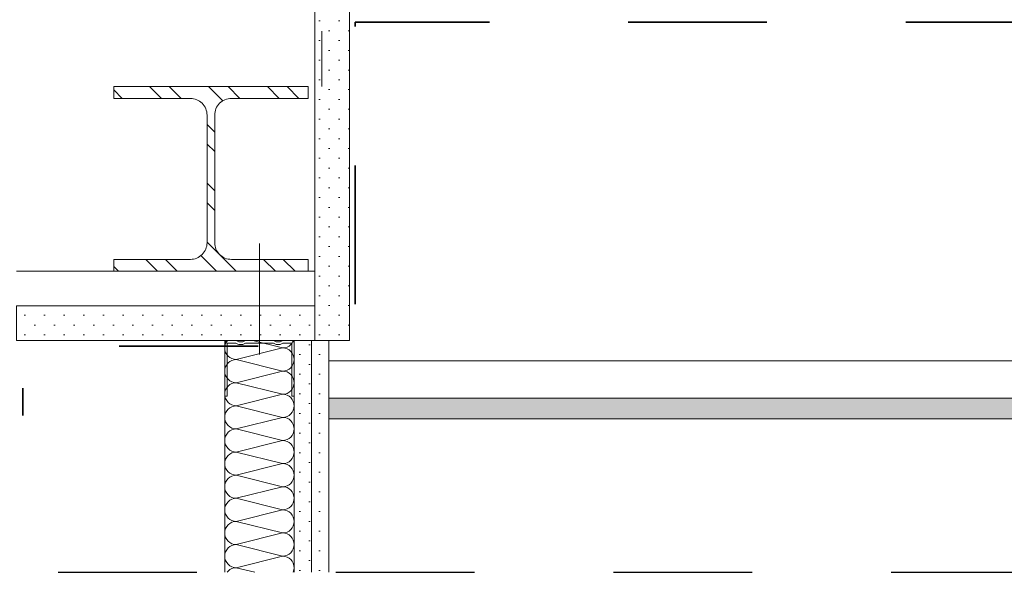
# Model space of a CAD drawing. Header units: metres. Extents: x 39.6 to 62.6, y -3.3 to 8.
# Tile 7 of 48: x 40.2 to 40.9, y 4 to 4.4. Entities that reach past the tile are written whole.
import ezdxf

# ---------------------------------------------------------------- set-up
doc = ezdxf.new("R2010")
doc.units = ezdxf.units.M
doc.header["$MEASUREMENT"] = 0
for name, pattern in [('Achse', [0.08, 0.04, -0.02, 0, -0.02]), ('Schnittlinie', [0.12, 0.06, -0.03, 0, -0.03]), ('Strichlinie eng', [0.046, 0.03, -0.016])]:
    doc.linetypes.add(name, pattern=pattern)
for name, color, linetype in [('301 - Elemente.Linie', 7, 'Continuous'), ('660 - Unterkonstruktion.Trockenbau', 7, 'Continuous'), ('Neubau_606 - Struktur.Wand Innen Ausbau', 7, 'Continuous'), ('Neubau_612 - Struktur.Stahlbau', 7, 'Continuous'), ('Neubau_651 - Abdeckung.Decke abgehängt_ bekleidet', 7, 'Continuous'), ('Neubau_653 - Abdeckung.TB Verkofferung', 7, 'Continuous'), ('Neubau_660 - Unterkonstruktion.Trockenbau', 7, 'Continuous')]:
    doc.layers.add(name, color=color, linetype=linetype)
pattern_1 = [(45, (0, 0), (-0.0070710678, 0.0070710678), [0, -0.01])]

# ---------------------------------------------------------------- blocks, each defined once
blk = doc.blocks.new('*X10')
at = {"layer": 'Neubau_606 - Struktur.Wand Innen Ausbau', "color": 1, "linetype": 'Continuous', "lineweight": 5}
for p, q in [((40.35016, 4.17829), (40.35, 4.17667)), ((40.35064, 4.17986), (40.35016, 4.17829)), ((40.35141, 4.1813), (40.35064, 4.17986)), ((40.35198, 4.182), (40.35141, 4.1813)), ((40.39167, 4.17667), (40.37034, 4.182)), ((40.39486, 4.1773), (40.3963, 4.17807)), ((40.3963, 4.17807), (40.39756, 4.17911)), ((40.39756, 4.17911), (40.3986, 4.18037)), ((40.3986, 4.18037), (40.39937, 4.18181)), ((40.39937, 4.18181), (40.39942, 4.182)), ((40.35, 4.17667), (40.35016, 4.17504)), ((40.35016, 4.17504), (40.35064, 4.17348)), ((40.35064, 4.17348), (40.35141, 4.17204)), ((40.35141, 4.17204), (40.35244, 4.17078)), ((40.39167, 4.17667), (40.35833, 4.16834)), ((40.39167, 4.17667), (40.39329, 4.17683)), ((40.39329, 4.17651), (40.39167, 4.17667)), ((40.39329, 4.17683), (40.39486, 4.1773)), ((40.39486, 4.17603), (40.39329, 4.17651)), ((40.3963, 4.17526), (40.39486, 4.17603)), ((40.39756, 4.17423), (40.3963, 4.17526)), ((40.3986, 4.17296), (40.39756, 4.17423)), ((40.39937, 4.17152), (40.3986, 4.17296)), ((40.39984, 4.16996), (40.39937, 4.17152)), ((40.35141, 4.16463), (40.35064, 4.16319)), ((40.35244, 4.16589), (40.35141, 4.16463)), ((40.35244, 4.17078), (40.3537, 4.16974)), ((40.3537, 4.16693), (40.35244, 4.16589)), ((40.3537, 4.16974), (40.35515, 4.16897)), ((40.35515, 4.1677), (40.3537, 4.16693)), ((40.35515, 4.16897), (40.35671, 4.1685)), ((40.35671, 4.16817), (40.35515, 4.1677)), ((40.35671, 4.1685), (40.35833, 4.16834)), ((40.35833, 4.16834), (40.35671, 4.16817)), ((40.39167, 4.16), (40.35833, 4.16834)), ((40.3986, 4.16371), (40.39937, 4.16515)), ((40.39937, 4.16515), (40.39984, 4.16671)), ((40.4, 4.16834), (40.39984, 4.16996)), ((40.39984, 4.16671), (40.4, 4.16833)), ((40.35016, 4.16163), (40.35, 4.16)), ((40.35, 4.16), (40.35016, 4.15838)), ((40.35064, 4.16319), (40.35016, 4.16163)), ((40.35016, 4.15838), (40.35064, 4.15681)), ((40.35064, 4.15681), (40.35141, 4.15537)), ((40.39167, 4.16), (40.35833, 4.15167)), ((40.39167, 4.16), (40.39329, 4.16016)), ((40.39329, 4.15984), (40.39167, 4.16)), ((40.39329, 4.16016), (40.39486, 4.16064)), ((40.39486, 4.15937), (40.39329, 4.15984)), ((40.39486, 4.16064), (40.3963, 4.16141)), ((40.3963, 4.1586), (40.39486, 4.15937)), ((40.3963, 4.16141), (40.39756, 4.16244)), ((40.39756, 4.15756), (40.3963, 4.1586)), ((40.39756, 4.16244), (40.3986, 4.16371)), ((40.3986, 4.1563), (40.39756, 4.15756)), ((40.35141, 4.15537), (40.35244, 4.15411)), ((40.35244, 4.15411), (40.3537, 4.15307)), ((40.3537, 4.15026), (40.35244, 4.14923)), ((40.3537, 4.15307), (40.35515, 4.1523)), ((40.35515, 4.15103), (40.3537, 4.15026)), ((40.35515, 4.1523), (40.35671, 4.15183)), ((40.35671, 4.15151), (40.35515, 4.15103)), ((40.35671, 4.15183), (40.35833, 4.15167)), ((40.35833, 4.15167), (40.35671, 4.15151)), ((40.39167, 4.14334), (40.35833, 4.15167)), ((40.39937, 4.15486), (40.3986, 4.1563)), ((40.39984, 4.15329), (40.39937, 4.15486)), ((40.39937, 4.14848), (40.39984, 4.15004)), ((40.4, 4.15167), (40.39984, 4.15329)), ((40.39984, 4.15004), (40.4, 4.15167)), ((40.35016, 4.14496), (40.35, 4.14334)), ((40.35, 4.14334), (40.35016, 4.14171)), ((40.35064, 4.14652), (40.35016, 4.14496)), ((40.35141, 4.14796), (40.35064, 4.14652)), ((40.35244, 4.14923), (40.35141, 4.14796)), ((40.39167, 4.14334), (40.35833, 4.135)), ((40.39167, 4.14334), (40.39329, 4.1435)), ((40.39329, 4.14317), (40.39167, 4.14334)), ((40.39329, 4.1435), (40.39486, 4.14397)), ((40.39486, 4.1427), (40.39329, 4.14317)), ((40.39486, 4.14397), (40.3963, 4.14474)), ((40.3963, 4.14193), (40.39486, 4.1427)), ((40.3963, 4.14474), (40.39756, 4.14578)), ((40.39756, 4.14578), (40.3986, 4.14704)), ((40.3986, 4.14704), (40.39937, 4.14848)), ((40.35016, 4.14171), (40.35064, 4.14015)), ((40.35064, 4.14015), (40.35141, 4.13871)), ((40.35141, 4.13871), (40.35244, 4.13744)), ((40.35244, 4.13744), (40.3537, 4.13641)), ((40.3537, 4.13641), (40.35515, 4.13564)), ((40.35515, 4.13564), (40.35671, 4.13516)), ((40.39756, 4.14089), (40.3963, 4.14193)), ((40.3986, 4.13963), (40.39756, 4.14089)), ((40.39937, 4.13819), (40.3986, 4.13963)), ((40.39984, 4.13663), (40.39937, 4.13819)), ((40.4, 4.135), (40.39984, 4.13663)), ((40.35016, 4.12829), (40.35, 4.12667)), ((40.35064, 4.12986), (40.35016, 4.12829)), ((40.35141, 4.1313), (40.35064, 4.12986)), ((40.35244, 4.13256), (40.35141, 4.1313)), ((40.3537, 4.1336), (40.35244, 4.13256)), ((40.35515, 4.13437), (40.3537, 4.1336)), ((40.35671, 4.13484), (40.35515, 4.13437)), ((40.35671, 4.13516), (40.35833, 4.135)), ((40.35833, 4.135), (40.35671, 4.13484)), ((40.39167, 4.12667), (40.35833, 4.135)), ((40.3963, 4.12807), (40.39756, 4.12911)), ((40.39756, 4.12911), (40.3986, 4.13037)), ((40.3986, 4.13037), (40.39937, 4.13181)), ((40.39937, 4.13181), (40.39984, 4.13338)), ((40.39984, 4.13338), (40.4, 4.135)), ((40.35, 4.12667), (40.35016, 4.12504)), ((40.35016, 4.12504), (40.35064, 4.12348)), ((40.35064, 4.12348), (40.35141, 4.12204)), ((40.35141, 4.12204), (40.35244, 4.12078)), ((40.39167, 4.12667), (40.35833, 4.11834)), ((40.39167, 4.12667), (40.39329, 4.12683)), ((40.39329, 4.12651), (40.39167, 4.12667)), ((40.39329, 4.12683), (40.39486, 4.1273)), ((40.39486, 4.12603), (40.39329, 4.12651)), ((40.39486, 4.1273), (40.3963, 4.12807)), ((40.3963, 4.12526), (40.39486, 4.12603)), ((40.39756, 4.12423), (40.3963, 4.12526)), ((40.3986, 4.12296), (40.39756, 4.12423)), ((40.39937, 4.12152), (40.3986, 4.12296)), ((40.39984, 4.11996), (40.39937, 4.12152)), ((40.35141, 4.11463), (40.35064, 4.11319)), ((40.35244, 4.11589), (40.35141, 4.11463)), ((40.35244, 4.12078), (40.3537, 4.11974)), ((40.3537, 4.11693), (40.35244, 4.11589)), ((40.3537, 4.11974), (40.35515, 4.11897)), ((40.35515, 4.1177), (40.3537, 4.11693)), ((40.35515, 4.11897), (40.35671, 4.1185)), ((40.35671, 4.11817), (40.35515, 4.1177)), ((40.35671, 4.1185), (40.35833, 4.11834)), ((40.35833, 4.11834), (40.35671, 4.11817)), ((40.39167, 4.11), (40.35833, 4.11834)), ((40.3986, 4.11371), (40.39937, 4.11515)), ((40.39937, 4.11515), (40.39984, 4.11671)), ((40.4, 4.11834), (40.39984, 4.11996)), ((40.39984, 4.11671), (40.4, 4.11834)), ((40.35016, 4.11163), (40.35, 4.11)), ((40.35, 4.11), (40.35016, 4.10838)), ((40.35064, 4.11319), (40.35016, 4.11163)), ((40.35016, 4.10838), (40.35064, 4.10681)), ((40.39167, 4.11), (40.35833, 4.10167)), ((40.39167, 4.11), (40.39329, 4.11016)), ((40.39329, 4.10984), (40.39167, 4.11)), ((40.39329, 4.11016), (40.39486, 4.11064)), ((40.39486, 4.10937), (40.39329, 4.10984)), ((40.39486, 4.11064), (40.3963, 4.11141)), ((40.3963, 4.1086), (40.39486, 4.10937)), ((40.3963, 4.11141), (40.39756, 4.11244)), ((40.39756, 4.10756), (40.3963, 4.1086)), ((40.39756, 4.11244), (40.3986, 4.11371)), ((40.3986, 4.1063), (40.39756, 4.10756)), ((40.35064, 4.10681), (40.35141, 4.10537)), ((40.35141, 4.10537), (40.35244, 4.10411)), ((40.35244, 4.10411), (40.3537, 4.10307)), ((40.3537, 4.10026), (40.35244, 4.09923)), ((40.3537, 4.10307), (40.35515, 4.1023)), ((40.35515, 4.10103), (40.3537, 4.10026)), ((40.35515, 4.1023), (40.35671, 4.10183)), ((40.35671, 4.10151), (40.35515, 4.10103)), ((40.35671, 4.10183), (40.35833, 4.10167)), ((40.35833, 4.10167), (40.35671, 4.10151)), ((40.39167, 4.09334), (40.35833, 4.10167)), ((40.39937, 4.10486), (40.3986, 4.1063)), ((40.39984, 4.10329), (40.39937, 4.10486)), ((40.39937, 4.09848), (40.39984, 4.10004)), ((40.4, 4.10167), (40.39984, 4.10329)), ((40.39984, 4.10004), (40.4, 4.10167)), ((40.35016, 4.09496), (40.35, 4.09334)), ((40.35, 4.09334), (40.35016, 4.09171)), ((40.35064, 4.09652), (40.35016, 4.09496)), ((40.35141, 4.09796), (40.35064, 4.09652)), ((40.35244, 4.09923), (40.35141, 4.09796)), ((40.39167, 4.09334), (40.35833, 4.085)), ((40.39167, 4.09334), (40.39329, 4.0935)), ((40.39329, 4.09317), (40.39167, 4.09334)), ((40.39329, 4.0935), (40.39486, 4.09397)), ((40.39486, 4.0927), (40.39329, 4.09317)), ((40.39486, 4.09397), (40.3963, 4.09474)), ((40.3963, 4.09474), (40.39756, 4.09578)), ((40.39756, 4.09578), (40.3986, 4.09704)), ((40.3986, 4.09704), (40.39937, 4.09848)), ((40.35016, 4.09171), (40.35064, 4.09015)), ((40.35064, 4.09015), (40.35141, 4.08871)), ((40.35141, 4.08871), (40.35244, 4.08744)), ((40.35244, 4.08744), (40.3537, 4.08641)), ((40.3537, 4.08641), (40.35515, 4.08564)), ((40.3963, 4.09193), (40.39486, 4.0927)), ((40.39756, 4.09089), (40.3963, 4.09193)), ((40.3986, 4.08963), (40.39756, 4.09089)), ((40.39937, 4.08819), (40.3986, 4.08963)), ((40.39984, 4.08663), (40.39937, 4.08819)), ((40.4, 4.085), (40.39984, 4.08663)), ((40.35064, 4.07986), (40.35016, 4.07829)), ((40.35141, 4.0813), (40.35064, 4.07986)), ((40.35244, 4.08256), (40.35141, 4.0813)), ((40.3537, 4.0836), (40.35244, 4.08256)), ((40.35515, 4.08437), (40.3537, 4.0836)), ((40.35515, 4.08564), (40.35671, 4.08516)), ((40.35671, 4.08484), (40.35515, 4.08437)), ((40.35671, 4.08516), (40.35833, 4.085)), ((40.35833, 4.085), (40.35671, 4.08484)), ((40.39167, 4.07667), (40.35833, 4.085)), ((40.3963, 4.07807), (40.39756, 4.07911)), ((40.39756, 4.07911), (40.3986, 4.08037)), ((40.3986, 4.08037), (40.39937, 4.08181)), ((40.39937, 4.08181), (40.39984, 4.08338)), ((40.39984, 4.08338), (40.4, 4.085)), ((40.35016, 4.07829), (40.35, 4.07667)), ((40.35, 4.07667), (40.35016, 4.07504)), ((40.35016, 4.07504), (40.35064, 4.07348)), ((40.35064, 4.07348), (40.35141, 4.07204)), ((40.35141, 4.07204), (40.35244, 4.07078)), ((40.39167, 4.07667), (40.35833, 4.06834)), ((40.39167, 4.07667), (40.39329, 4.07683)), ((40.39329, 4.07651), (40.39167, 4.07667)), ((40.39329, 4.07683), (40.39486, 4.0773)), ((40.39486, 4.07603), (40.39329, 4.07651)), ((40.39486, 4.0773), (40.3963, 4.07807)), ((40.3963, 4.07526), (40.39486, 4.07603)), ((40.39756, 4.07423), (40.3963, 4.07526)), ((40.3986, 4.07296), (40.39756, 4.07423)), ((40.39937, 4.07152), (40.3986, 4.07296)), ((40.39984, 4.06996), (40.39937, 4.07152)), ((40.35141, 4.06463), (40.35064, 4.06319)), ((40.35244, 4.06589), (40.35141, 4.06463)), ((40.35244, 4.07078), (40.3537, 4.06974)), ((40.3537, 4.06693), (40.35244, 4.06589)), ((40.3537, 4.06974), (40.35515, 4.06897)), ((40.35515, 4.0677), (40.3537, 4.06693)), ((40.35515, 4.06897), (40.35671, 4.0685)), ((40.35671, 4.06817), (40.35515, 4.0677)), ((40.35671, 4.0685), (40.35833, 4.06834)), ((40.35833, 4.06834), (40.35671, 4.06817)), ((40.39167, 4.06), (40.35833, 4.06834)), ((40.3986, 4.06371), (40.39937, 4.06515)), ((40.39937, 4.06515), (40.39984, 4.06671)), ((40.4, 4.06834), (40.39984, 4.06996)), ((40.39984, 4.06671), (40.4, 4.06834)), ((40.35016, 4.06163), (40.35, 4.06)), ((40.35, 4.06), (40.35016, 4.05838)), ((40.35064, 4.06319), (40.35016, 4.06163)), ((40.35016, 4.05838), (40.35064, 4.05681)), ((40.39167, 4.06), (40.35833, 4.05167)), ((40.39167, 4.06), (40.39329, 4.06016)), ((40.39329, 4.05984), (40.39167, 4.06)), ((40.39329, 4.06016), (40.39486, 4.06064)), ((40.39486, 4.05937), (40.39329, 4.05984)), ((40.39486, 4.06064), (40.3963, 4.06141)), ((40.3963, 4.0586), (40.39486, 4.05937)), ((40.3963, 4.06141), (40.39756, 4.06244)), ((40.39756, 4.05756), (40.3963, 4.0586)), ((40.39756, 4.06244), (40.3986, 4.06371)), ((40.3986, 4.0563), (40.39756, 4.05756)), ((40.35064, 4.05681), (40.35141, 4.05537)), ((40.35141, 4.05537), (40.35244, 4.05411)), ((40.35244, 4.05411), (40.3537, 4.05307)), ((40.3537, 4.05026), (40.35244, 4.04923)), ((40.3537, 4.05307), (40.35515, 4.0523)), ((40.35515, 4.05103), (40.3537, 4.05026)), ((40.35515, 4.0523), (40.35671, 4.05183)), ((40.35671, 4.05151), (40.35515, 4.05103)), ((40.35671, 4.05183), (40.35833, 4.05167)), ((40.35833, 4.05167), (40.35671, 4.05151)), ((40.39167, 4.04334), (40.35833, 4.05167)), ((40.39937, 4.05486), (40.3986, 4.0563)), ((40.39984, 4.05329), (40.39937, 4.05486)), ((40.4, 4.05167), (40.39984, 4.05329)), ((40.39984, 4.05004), (40.4, 4.05167)), ((40.35016, 4.04496), (40.35, 4.04334)), ((40.35, 4.04334), (40.35016, 4.04171)), ((40.35064, 4.04652), (40.35016, 4.04496)), ((40.35141, 4.04796), (40.35064, 4.04652)), ((40.35244, 4.04923), (40.35141, 4.04796)), ((40.39167, 4.04334), (40.35833, 4.035)), ((40.39167, 4.04334), (40.39329, 4.0435)), ((40.39329, 4.04317), (40.39167, 4.04334)), ((40.39329, 4.0435), (40.39486, 4.04397)), ((40.39486, 4.0427), (40.39329, 4.04317)), ((40.39486, 4.04397), (40.3963, 4.04474)), ((40.3963, 4.04474), (40.39756, 4.04578)), ((40.39756, 4.04578), (40.3986, 4.04704)), ((40.3986, 4.04704), (40.39937, 4.04848)), ((40.39937, 4.04848), (40.39984, 4.05004)), ((40.35016, 4.04171), (40.35064, 4.04015)), ((40.35064, 4.04015), (40.35141, 4.03871)), ((40.35141, 4.03871), (40.35244, 4.03744)), ((40.35244, 4.03744), (40.3537, 4.03641)), ((40.3537, 4.03641), (40.35515, 4.03564)), ((40.3963, 4.04193), (40.39486, 4.0427)), ((40.39756, 4.04089), (40.3963, 4.04193)), ((40.3986, 4.03963), (40.39756, 4.04089)), ((40.39937, 4.03819), (40.3986, 4.03963)), ((40.39984, 4.03663), (40.39937, 4.03819)), ((40.4, 4.035), (40.39984, 4.03663)), ((40.35064, 4.02986), (40.35016, 4.02829)), ((40.35141, 4.0313), (40.35064, 4.02986)), ((40.35244, 4.03256), (40.35141, 4.0313)), ((40.3537, 4.0336), (40.35244, 4.03256)), ((40.35515, 4.03437), (40.3537, 4.0336)), ((40.35515, 4.03564), (40.35671, 4.03516)), ((40.35671, 4.03484), (40.35515, 4.03437)), ((40.35671, 4.03516), (40.35833, 4.035)), ((40.35833, 4.035), (40.35671, 4.03484)), ((40.39167, 4.02667), (40.35833, 4.035)), ((40.3963, 4.02807), (40.39756, 4.02911)), ((40.39756, 4.02911), (40.3986, 4.03037)), ((40.3986, 4.03037), (40.39937, 4.03181)), ((40.39937, 4.03181), (40.39984, 4.03338)), ((40.39984, 4.03338), (40.4, 4.035)), ((40.35016, 4.02829), (40.35, 4.02667)), ((40.35, 4.02667), (40.35016, 4.02504)), ((40.35016, 4.02504), (40.35064, 4.02348)), ((40.35064, 4.02348), (40.35141, 4.02204)), ((40.35141, 4.02204), (40.35244, 4.02078)), ((40.39167, 4.02667), (40.35833, 4.01834)), ((40.39167, 4.02667), (40.39329, 4.02683)), ((40.39329, 4.02651), (40.39167, 4.02667)), ((40.39329, 4.02683), (40.39486, 4.0273)), ((40.39486, 4.02603), (40.39329, 4.02651)), ((40.39486, 4.0273), (40.3963, 4.02807)), ((40.3963, 4.02526), (40.39486, 4.02603)), ((40.39756, 4.02423), (40.3963, 4.02526)), ((40.3986, 4.02296), (40.39756, 4.02423)), ((40.39937, 4.02152), (40.3986, 4.02296)), ((40.35244, 4.01589), (40.35171, 4.015)), ((40.35244, 4.02078), (40.3537, 4.01974)), ((40.3537, 4.01693), (40.35244, 4.01589)), ((40.3537, 4.01974), (40.35515, 4.01897)), ((40.35515, 4.0177), (40.3537, 4.01693)), ((40.35515, 4.01897), (40.35671, 4.0185)), ((40.35671, 4.01817), (40.35515, 4.0177)), ((40.35671, 4.0185), (40.35833, 4.01834)), ((40.35833, 4.01834), (40.35671, 4.01817)), ((40.37167, 4.015), (40.35833, 4.01834)), ((40.39929, 4.015), (40.39937, 4.01515)), ((40.39984, 4.01996), (40.39937, 4.02152)), ((40.39937, 4.01515), (40.39984, 4.01671)), ((40.4, 4.01834), (40.39984, 4.01996)), ((40.39984, 4.01671), (40.4, 4.01833))]:
    blk.add_line(p, q, dxfattribs=at)

msp = doc.modelspace()

# ---------------------------------------------------------------- hatches: boundary and pattern name
at = {"linetype": 'Continuous', "lineweight": 5}
h = msp.add_hatch(dxfattribs=at)
h.set_pattern_fill('Metall__Stahl_0001', color=1, style=0, pattern_type=2)
h.set_pattern_definition([(135, (0, 0), (0.021213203, 0.021213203), []), (135, (-0.00707, -0.00707), (0.021213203, 0.021213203), [])])
h.paths.add_polyline_path([(40.41, 4.365), (40.27, 4.365), (40.27, 4.3565), (40.32525, 4.3565, -0.414214), (40.33725, 4.3445), (40.33725, 4.2525, -0.414214), (40.32525, 4.2405), (40.27, 4.2405), (40.27, 4.232), (40.41, 4.232), (40.41, 4.2405), (40.35475, 4.2405, -0.414214), (40.34275, 4.2525), (40.34275, 4.3445, -0.414214), (40.35475, 4.3565), (40.41, 4.3565)])
at = {"layer": 'Neubau_606 - Struktur.Wand Innen Ausbau', "linetype": 'Continuous', "lineweight": 5}
h = msp.add_hatch(dxfattribs=at)
h.set_pattern_fill('Gips_0001', style=0, pattern_type=2)
h.set_pattern_definition(pattern_1)
h.paths.add_polyline_path([(40.4125, 4.015), (40.4125, 4.182), (40.4, 4.182), (40.4, 4.015)])
h = msp.add_hatch(dxfattribs=at)
h.set_pattern_fill('Gips_0001', style=0, pattern_type=2)
h.set_pattern_definition(pattern_1)
h.paths.add_polyline_path([(40.425, 4.015), (40.425, 4.182), (40.4125, 4.182), (40.4125, 4.015)])
at = {"layer": 'Neubau_651 - Abdeckung.Decke abgehängt_ bekleidet', "linetype": 'Continuous', "lineweight": 5}
h = msp.add_hatch(dxfattribs=at)
h.set_pattern_fill('Gips_0001', style=0, pattern_type=2)
h.set_pattern_definition(pattern_1)
h.paths.add_polyline_path([(40.425, 4.1255), (42.09999, 4.1255), (42.09999, 4.1405), (40.425, 4.1405)])
at = {"layer": 'Neubau_653 - Abdeckung.TB Verkofferung', "linetype": 'Continuous', "lineweight": 5}
h = msp.add_hatch(dxfattribs=at)
h.set_pattern_fill('Gips_0001', style=0, pattern_type=2)
h.set_pattern_definition(pattern_1)
h.paths.add_polyline_path([(40.41498, 4.425), (40.41498, 4.232), (40.41498, 4.207), (40.41498, 4.182), (40.43998, 4.182), (40.43998, 4.425)])
h = msp.add_hatch(dxfattribs=at)
h.set_pattern_fill('Gips_0001', style=0, pattern_type=2)
h.set_pattern_definition(pattern_1)
h.paths.add_polyline_path([(40.41498, 4.207), (40.2, 4.207), (40.2, 4.182), (40.41498, 4.182)])

# ---------------------------------------------------------------- linework, layer by layer
at = {"color": 1, "linetype": 'Continuous', "lineweight": 9, "flags": 128}
msp.add_lwpolyline([(40.41, 4.365), (40.27, 4.365), (40.27, 4.3565), (40.32525, 4.3565, -0.414214), (40.33725, 4.3445), (40.33725, 4.2525, -0.414214), (40.32525, 4.2405), (40.27, 4.2405), (40.27, 4.232), (40.41, 4.232), (40.41, 4.2405), (40.35475, 4.2405, -0.414214), (40.34275, 4.2525), (40.34275, 4.3445, -0.414214), (40.35475, 4.3565), (40.41, 4.3565)], format="xyb", close=True, dxfattribs=at)
at = {"layer": '301 - Elemente.Linie', "color": 7, "linetype": 'Achse', "lineweight": 18}
msp.add_line((40.42, 4.805), (40.42, 4.365), dxfattribs=at)
at = {"layer": '301 - Elemente.Linie', "color": 7, "linetype": 'Schnittlinie', "lineweight": 25}
msp.add_line((39.62999, 4.015), (47.62999, 4.015), dxfattribs=at)
at = {"layer": '301 - Elemente.Linie', "color": 92, "linetype": 'Strichlinie eng', "lineweight": 35, "true_color": 0x00be00, "flags": 128}
msp.add_lwpolyline([(47.1545, 4.36152), (47.1545, 4.41152), (44.61024, 4.41152), (44.61024, 4.17756), (44.40075, 4.17756), (44.40075, 4.41152), (42.37377, 4.41152), (42.37377, 4.17742), (42.00498, 4.17742), (42.00498, 4.41152), (40.4439, 4.41152), (40.4439, 4.17809), (40.20455, 4.17809), (40.20455, 4.12809)], dxfattribs=at)
at = {"layer": '660 - Unterkonstruktion.Trockenbau', "color": 1, "linetype": 'Continuous', "lineweight": 13}
msp.add_line((40.375, 4.172), (40.375, 4.252), dxfattribs=at)
at = {"layer": 'Neubau_606 - Struktur.Wand Innen Ausbau', "color": 1, "linetype": 'Continuous', "lineweight": 5}
for p, q in [((40.35, 4.182), (40.35, 4.015)), ((40.4, 4.182), (40.4, 4.015)), ((40.4125, 4.182), (40.4125, 4.015)), ((40.425, 4.182), (40.425, 4.015))]:
    msp.add_line(p, q, dxfattribs=at)
at = {"layer": 'Neubau_612 - Struktur.Stahlbau', "color": 1, "linetype": 'Continuous', "lineweight": 9}
msp.add_line((40.35, 4.232), (40.27, 4.232), dxfattribs=at)
at = {"layer": 'Neubau_612 - Struktur.Stahlbau', "color": 1, "linetype": 'Continuous', "lineweight": 9, "flags": 128}
msp.add_lwpolyline([(40.41, 4.232), (40.4, 4.232), (40.35, 4.232)], dxfattribs=at)
at = {"layer": 'Neubau_651 - Abdeckung.Decke abgehängt_ bekleidet', "color": 1, "linetype": 'Continuous', "lineweight": 5}
for p, q in [((42.09999, 4.1675), (40.425, 4.1675)), ((42.09999, 4.1405), (40.425, 4.1405)), ((42.09999, 4.1255), (40.425, 4.1255))]:
    msp.add_line(p, q, dxfattribs=at)
at = {"layer": 'Neubau_653 - Abdeckung.TB Verkofferung', "color": 1, "linetype": 'Continuous', "lineweight": 9}
msp.add_line((40.41498, 4.232), (40.2, 4.232), dxfattribs=at)
at = {"layer": 'Neubau_653 - Abdeckung.TB Verkofferung', "color": 1, "linetype": 'Continuous', "lineweight": 9, "flags": 128}
for points in [[(40.41498, 4.425), (40.41498, 4.232), (40.41498, 4.207), (40.41498, 4.182), (40.43998, 4.182), (40.43998, 4.425)], [(40.41498, 4.207), (40.2, 4.207), (40.2, 4.182), (40.41498, 4.182)]]:
    msp.add_lwpolyline(points, close=True, dxfattribs=at)
at = {"layer": 'Neubau_660 - Unterkonstruktion.Trockenbau', "color": 1, "linetype": 'Continuous', "lineweight": 13, "flags": 128}
msp.add_lwpolyline([(40.35, 4.142), (40.35, 4.18, -0.414214), (40.352, 4.182), (40.3575, 4.182, -0.156603), (40.35957, 4.18134, 0.156603), (40.36062, 4.181), (40.36239, 4.181, 0.156603), (40.36343, 4.18134, -0.156603), (40.3655, 4.182), (40.3845, 4.182, -0.156603), (40.38657, 4.18134, 0.156603), (40.38762, 4.181), (40.38939, 4.181, 0.156603), (40.39043, 4.18134, -0.156603), (40.3925, 4.182), (40.398, 4.182, -0.414214), (40.4, 4.18), (40.4, 4.142), (40.39825, 4.142), (40.39825, 4.18, 0.414214), (40.398, 4.18025), (40.3925, 4.18025, 0.156603), (40.39145, 4.17991, -0.156603), (40.38939, 4.17925), (40.38762, 4.17925, -0.156603), (40.38555, 4.17991, 0.156603), (40.3845, 4.18025), (40.3655, 4.18025, 0.156603), (40.36445, 4.17991, -0.156603), (40.36239, 4.17925), (40.36062, 4.17925, -0.156603), (40.35855, 4.17991, 0.156603), (40.3575, 4.18025), (40.352, 4.18025, 0.414214), (40.35175, 4.18), (40.35175, 4.142)], format="xyb", close=True, dxfattribs=at)

# ---------------------------------------------------------------- block references
at = {"layer": 'Neubau_606 - Struktur.Wand Innen Ausbau', "color": 1, "linetype": 'Continuous', "lineweight": 5}
msp.add_blockref('*X10', (0, 0), dxfattribs=at)

doc.saveas('drawing.dxf')
